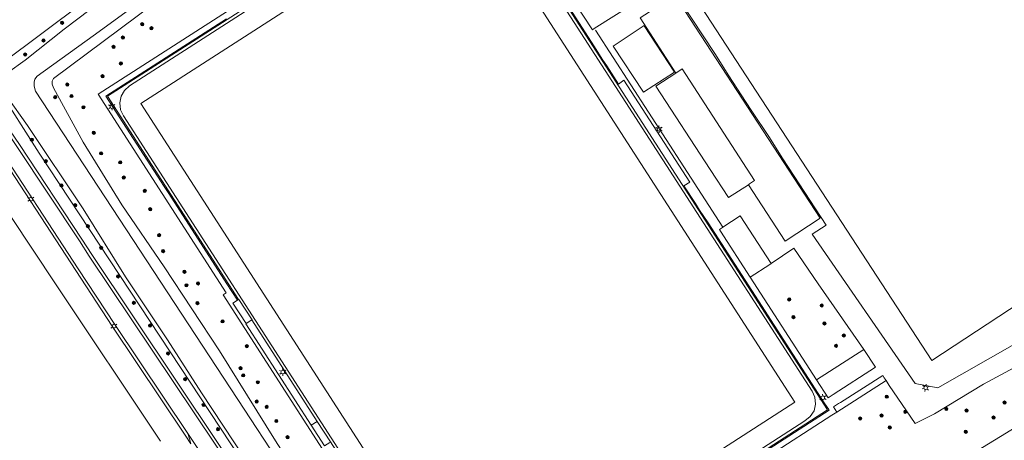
# Model space of a CAD drawing. Header units: metres. Extents: x 89872 to 94585, y 463299 to 469000.
# Tile 38 of 230: x 91178 to 91341, y 464043 to 464112. Entities that reach past the tile are written whole.
import ezdxf

# ---------------------------------------------------------------- set-up
doc = ezdxf.new("R2010")
doc.units = ezdxf.units.M
doc.layers.get('0').update_dxf_attribs({"linetype": 'CONTINUOUS'})
for name, color, linetype, lineweight in [('B-WE-GR-BEPLANTING_CULTUUR-G', 251, 'CONTINUOUS', 13), ('B-WE-GR-BOOM-S', 251, 'CONTINUOUS', 13), ('B-WE-IE-TERREINAFSCHEIDING-G', 251, 'CONTINUOUS', 13), ('B-WE-IE-TERREINAFSCHEIDING_KUNSTMATIG_HEKWERK-G', 251, 'CONTINUOUS', 13), ('B-WE-KL-ET_LS_OV_LICHTMAST-S', 251, 'CONTINUOUS', 13), ('B-WE-OG-TOPOGRAFIE_BEBOUWING-GV', 251, 'CONTINUOUS', 13), ('B-WE-OG-TOPOGRAFIE_BEBOUWING_LUIFEL-GV', 251, 'CONTINUOUS', 13), ('B-WE-OG-TOPOGRAFIE_WATER-GV', 251, 'CONTINUOUS', 13), ('B-WE-RI-HWA_GOOT_LIJNGOOT-G', 251, 'CONTINUOUS', 13), ('B-WE-VH-VERHARDING-GV', 251, 'CONTINUOUS', 13), ('B-WE-VW-MARKERING-G', 251, 'CONTINUOUS', 13)]:
    doc.layers.add(name, color=color, linetype=linetype, lineweight=lineweight)

# ---------------------------------------------------------------- blocks, each defined once
blk = doc.blocks.new('Q_BOOM')
for radius in [0.27, 0.18, 0.09]:
    blk.add_circle((0, 0), radius)
blk = doc.blocks.new('Q_LICHTMAST')
for points in [[(-0.26, 0.15), (-0.52, 0.3)], [(0, 0.3), (0, 0.6)], [(0.26, 0.15), (0.52, 0.3)], [(-0.26, -0.15), (-0.52, -0.3)], [(0, -0.3), (0, -0.6)], [(0.26, -0.15), (0.52, -0.3)]]:
    blk.add_lwpolyline(points)
blk.add_circle((0, 0), 0.3)
blk = doc.blocks.new('LDN_BLOK2_AUTOCAD_OD_1_FMEBLOCK15')
at = {"layer": 'B-WE-VH-VERHARDING-GV'}
for points in [[(-22.97, -50.18), (-40.39, -23.14), (-39.9, -22.82), (-61.04, 10.02), (1.38, 50.18), (2.96, 47.82), (3.35, 47.19)], [(61.04, -42.53), (60.22, -43.05), (49.17, -50.18)], [(-22.26, -50.18), (-22.45, -49.88), (-22.87, -50.18)]]:
    blk.add_lwpolyline(points, dxfattribs=at)
blk = doc.blocks.new('LDN_BLOK2_AUTOCAD_OD_1_FMEBLOCK16')
at = {"layer": 'B-WE-VH-VERHARDING-GV'}
blk.add_line((-22.67, -46.67), (-20.91, -49.39), dxfattribs=at)
blk.add_lwpolyline([(47.04, -49.39), (59.51, -41.36), (1.05, 49.39), (-59.51, 10.49), (-37.84, -23.13)], dxfattribs=at)
blk = doc.blocks.new('LDN_BLOK2_AUTOCAD_OD_1_FMEBLOCK4')
at = {"layer": 'B-WE-OG-TOPOGRAFIE_WATER-GV'}
for points in [[(-57.44, -88.49), (-59.29, -85.6), (-68.56, -70.72), (-77.69, -56.8), (-84.69, -46.57), (-91.11, -36.18), (-95.99, -27.21), (-96.22, -26.61), (-96.24, -26.12), (-96.01, -25.66), (-73.72, -9.03), (-59.9, 0.88), (-45.02, 10.73), (-28.91, 21.15), (-13.85, 31.25), (0.24, 40.47), (15.11, 50.13), (28.79, 59.45), (44.22, 69.44)], [(96.24, -62.97), (81.77, -71.84), (54.58, -88.49)]]:
    blk.add_lwpolyline(points, dxfattribs=at)
blk = doc.blocks.new('LDN_BLOK2_AUTOCAD_OD_1_FMEBLOCK9')
at = {"layer": 'B-WE-IE-TERREINAFSCHEIDING-G'}
for points in [[(2.73, 46.77), (1.95, 47.63), (0.93, 48.19), (-0.21, 48.39), (-1.36, 48.2), (-2.38, 47.66), (-55.88, 13.2), (-56.73, 12.46), (-57.29, 11.49), (-57.51, 10.39), (-57.37, 9.27), (-56.87, 8.27), (-20.36, -48.39)], [(46.08, -48.39), (55.71, -42.17), (56.62, -41.48), (57.24, -40.53), (57.51, -39.42), (57.4, -38.28), (56.93, -37.25), (24.45, 13.08), (2.73, 46.77)]]:
    blk.add_lwpolyline(points, dxfattribs=at)

msp = doc.modelspace()

# ---------------------------------------------------------------- linework, layer by layer
at = {"layer": 'B-WE-GR-BEPLANTING_CULTUUR-G'}
for p, q in [((91298.16, 464098.55), (91295.38, 464102.78)), ((91301.98, 464092.74), (91299.21, 464096.94)), ((91309.89, 464052.51), (91317.71, 464057.55)), ((91321.37, 464052.39), (91313.22, 464047.18))]:
    msp.add_line(p, q, dxfattribs=at)
for points in [[(91330.29, 464179.98), (91298.25, 464158.99), (91272.65, 464142.12), (91328.96, 464055.7)], [(91328.96, 464055.7), (91354.6, 464072.56), (91386.61, 464093.47), (91330.29, 464179.98)], [(91293.05, 464106.47), (91285.27, 464118.37), (91282.88, 464116.8), (91269.22, 464138.72)], [(91212.62, 464039.53), (91211, 464041.99), (91190.1, 464073.25), (91188.47, 464075.79), (91178.13, 464091.41), (91175.06, 464095.97), (91171.26, 464101.88), (91171.24, 464101.92)], [(91206.49, 464041.94), (91205.53, 464043.39), (91193.47, 464061.41), (91187.44, 464070.62), (91173.23, 464092.32), (91171.26, 464095.33)], [(91167.36, 464092.15), (91169.17, 464090.81), (91184.1, 464068.41), (91201.44, 464042.38)], [(91304.3, 464089.07), (91311.46, 464078.12), (91309.15, 464076.58), (91326.21, 464051.93), (91329.92, 464051.19), (91350.55, 464062.92)], [(91298.93, 464069.5), (91302.19, 464071.6), (91302.4, 464071.74)], [(91205.95, 464043.66), (91206.32, 464042.57), (91206.49, 464041.94)]]:
    msp.add_lwpolyline(points, dxfattribs=at)
at = {"layer": 'B-WE-IE-TERREINAFSCHEIDING_KUNSTMATIG_HEKWERK-G'}
for p, q in [((91264.81, 464120.62), (91273.18, 464107.58)), ((91273.18, 464107.58), (91274.48, 464105.56)), ((91274.48, 464105.56), (91275.21, 464104.42)), ((91202.07, 464084.47), (91202.8, 464083.33)), ((91202.8, 464083.33), (91204.19, 464081.17)), ((91290.57, 464080.6), (91289.87, 464081.68)), ((91204.19, 464081.17), (91212.42, 464068.4)), ((91291.95, 464078.48), (91290.57, 464080.6)), ((91300.28, 464065.58), (91291.95, 464078.48)), ((91212.42, 464068.4), (91214.18, 464065.68)), ((91311.17, 464048.73), (91300.28, 464065.58)), ((91215.53, 464061.78), (91226.35, 464045)), ((91311.9, 464047.6), (91311.17, 464048.73))]:
    msp.add_line(p, q, dxfattribs=at)
for points in [[(91212.34, 464112.21), (91192.44, 464099.41), (91202.07, 464084.47)], [(91289.87, 464081.68), (91287.97, 464084.62), (91288.93, 464085.21), (91278.01, 464102.06), (91277.15, 464101.4), (91275.21, 464104.42)], [(91299.58, 464039.53), (91311.95, 464047.51), (91311.9, 464047.6)]]:
    msp.add_lwpolyline(points, dxfattribs=at)
at = {"layer": 'B-WE-OG-TOPOGRAFIE_BEBOUWING-GV'}
for p, q in [((91286.39, 464103.39), (91281.42, 464111.03)), ((91292.28, 464087.31), (91295.32, 464082.65)), ((91295.32, 464082.65), (91298.62, 464084.79)), ((91298.62, 464084.79), (91298.81, 464084.91))]:
    msp.add_line(p, q, dxfattribs=at)
for points in [[(91281.42, 464111.03), (91281.38, 464111.09), (91276.26, 464107.71), (91281.27, 464100.06), (91286.39, 464103.39)], [(91286.65, 464103.25), (91283.33, 464101.1), (91292.28, 464087.31)], [(91287.68, 464103.92), (91286.84, 464103.37), (91286.65, 464103.25)]]:
    msp.add_lwpolyline(points, dxfattribs=at)
at = {"layer": 'B-WE-OG-TOPOGRAFIE_BEBOUWING_LUIFEL-GV'}
for p, q in [((91214.36, 464065.79), (91214.18, 464065.68)), ((91214.4, 464065.82), (91214.36, 464065.79)), ((91227.36, 464045.65), (91227.35, 464045.64)), ((91229.55, 464042.27), (91227.36, 464045.65))]:
    msp.add_line(p, q, dxfattribs=at)
for points in [[(91310.5, 464079.24), (91286.49, 464116.12), (91280.72, 464112.37), (91286.65, 464103.25)], [(91286.65, 464103.25), (91286.65, 464103.25), (91287.68, 464103.92)], [(91298.81, 464084.91), (91299.66, 464085.47), (91287.68, 464103.92)], [(91298.81, 464084.91), (91298.62, 464084.79), (91298.62, 464084.79)], [(91298.62, 464084.79), (91304.68, 464075.45), (91310.5, 464079.24)], [(91214.18, 464065.68), (91213.42, 464065.2), (91215.59, 464061.82), (91216.53, 464062.42)], [(91216.53, 464062.42), (91216.58, 464062.44), (91214.4, 464065.82)], [(91227.35, 464045.64), (91226.38, 464045.01), (91228.58, 464041.62), (91229.42, 464042.18)]]:
    msp.add_lwpolyline(points, dxfattribs=at)
at = {"layer": 'B-WE-OG-TOPOGRAFIE_WATER-GV'}
for points in [[(91345.6, 464218.97), (91344.81, 464219.01), (91343.95, 464218.87), (91342.99, 464218.55), (91324.44, 464206.79), (91294.55, 464186.89), (91246.25, 464155.58), (91216.39, 464135.72), (91175.05, 464104.74)], [(91347.44, 464215.63), (91347.33, 464215.03), (91346.82, 464214.23), (91346.41, 464213.85), (91346.01, 464213.59), (91332.96, 464205.25), (91307.22, 464188.43), (91296.83, 464181.27), (91270.98, 464164.3), (91260.02, 464156.95), (91230.46, 464137.93), (91219.63, 464130.74), (91209.83, 464123.87), (91199.79, 464116.35), (91190.3, 464109.38), (91181.09, 464102.76), (91180.7, 464102.22)], [(91176.16, 464103.31), (91179.06, 464105.36), (91185.51, 464110.52), (91191.87, 464115.36), (91201.53, 464122.43), (91211.32, 464129.86), (91221.17, 464136.6), (91228.96, 464142.01), (91247.13, 464153.92), (91263.41, 464164.48), (91271.68, 464170.2), (91279.92, 464175.78), (91283.97, 464178.31), (91286.18, 464179.53), (91289.31, 464181), (91290.77, 464182.06), (91293.77, 464184.38), (91297.55, 464187.07), (91303.77, 464190.99), (91306.19, 464192.6), (91313.14, 464197.55)], [(91175.05, 464104.74), (91174.59, 464104.12), (91174.22, 464103.01), (91174.11, 464101.97), (91174.34, 464101.02), (91181.41, 464089.99), (91214.7, 464039.53)], [(91180.7, 464102.22), (91180.55, 464101.73), (91180.57, 464101.08), (91180.79, 464100.24)], [(91215.4, 464039.53), (91208.22, 464050.37), (91202.58, 464059.15), (91195.68, 464069.56), (91188.68, 464080.78), (91179.44, 464094.56), (91176.13, 464099.33), (91175.73, 464100.69)], [(91180.79, 464100.24), (91215.28, 464047.65), (91220.62, 464039.53)]]:
    msp.add_lwpolyline(points, dxfattribs=at)
at = {"layer": 'B-WE-RI-HWA_GOOT_LIJNGOOT-G'}
msp.add_line((91294.39, 464077.75), (91287.95, 464087.74), dxfattribs=at)
msp.add_lwpolyline([(91287.95, 464087.74), (91287.95, 464087.74), (91273.37, 464110.35)], dxfattribs=at)
at = {"layer": 'B-WE-VH-VERHARDING-GV'}
for p, q in [((91293.05, 464106.47), (91295.38, 464102.78)), ((91298.16, 464098.55), (91299.21, 464096.94)), ((91301.98, 464092.74), (91304.3, 464089.07)), ((91297.28, 464079.63), (91294.39, 464077.75)), ((91302.4, 464071.74), (91297.28, 464079.63)), ((91294.39, 464077.75), (91294.35, 464077.73)), ((91298.93, 464069.5), (91309.89, 464052.51)), ((91216.53, 464062.42), (91227.35, 464045.64)), ((91208.71, 464039.53), (91205.95, 464043.66))]:
    msp.add_line(p, q, dxfattribs=at)
for points in [[(91273.13, 464110.63), (91279.63, 464114.72), (91276.16, 464120.41), (91263.45, 464140.98), (91263.18, 464141.42), (91262.95, 464141.8)], [(91257.33, 464134.03), (91272.84, 464110.42), (91273.13, 464110.63)], [(91170.84, 464101.62), (91174.64, 464095.69), (91177.71, 464091.13), (91188.05, 464075.51), (91189.68, 464072.97), (91210.59, 464041.71), (91212.02, 464039.53)], [(91205.95, 464043.66), (91193.89, 464061.69), (91187.86, 464070.89), (91173.65, 464092.59), (91171.68, 464095.6)], [(91294.35, 464077.73), (91293.84, 464077.4), (91294.02, 464077.12), (91298.93, 464069.5)], [(91317.71, 464057.55), (91310.18, 464068.42), (91306.12, 464074.31), (91302.4, 464071.74)], [(91376.01, 464065.05), (91371.21, 464072.2), (91358.15, 464062.92), (91337.49, 464051.82), (91329.4, 464046.92), (91326.21, 464045.28), (91321.9, 464051.56), (91321.37, 464052.39)], [(91312.61, 464050.07), (91319.65, 464054.6), (91317.71, 464057.55)], [(91309.89, 464052.51), (91311.8, 464049.54), (91312.61, 464050.07)], [(91321.37, 464052.39), (91321.07, 464052.86), (91320.83, 464053.24), (91313.83, 464048.76), (91313.54, 464048.58)], [(91313.54, 464048.58), (91312.67, 464048.04), (91313.22, 464047.18)]]:
    msp.add_lwpolyline(points, dxfattribs=at)
at = {"layer": 'B-WE-VW-MARKERING-G'}
msp.add_lwpolyline([(91236.04, 464039.53), (91198.2, 464098.23), (91252.07, 464132.95), (91306.3, 464048.84), (91291.87, 464039.53)], dxfattribs=at)

# ---------------------------------------------------------------- block references
at = {"layer": 'B-WE-GR-BOOM-S'}
for p, rotation in [((91185.19, 464111.56), 36.84749551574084), ((91198.44, 464111.32), 36.73637587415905), ((91199.95, 464110.65), 36.73637587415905), ((91195.24, 464109.11), 36.73637587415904), ((91182.11, 464108.64), 38.65980825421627), ((91193.7, 464107.58), 36.73637587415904), ((91179.08, 464106.31), 38.65980825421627), ((91194.91, 464104.84), 32.75614401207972), ((91191.88, 464102.73), 32.75614401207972), ((91186.05, 464101.35), 36.73637587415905), ((91184.06, 464099.28), 118.5276196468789), ((91186.74, 464099.45), 118.5276196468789), ((91188.71, 464097.58), 118.5276196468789), ((91190.41, 464093.38), 118.5276196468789), ((91180.2, 464092.21), 122.6661059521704), ((91191.63, 464089.97), 121.7205569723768), ((91182.48, 464088.66), 123.4082282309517), ((91194.79, 464088.48), 122.7764827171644), ((91185.08, 464084.67), 123.4082282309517), ((91195.38, 464085.97), 121.7205569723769), ((91198.85, 464083.76), 122.7764827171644), ((91187.37, 464081.38), 123.4082282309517), ((91199.75, 464080.73), 122.7764827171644), ((91189.45, 464077.91), 123.4082282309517), ((91201.21, 464076.42), 124.3913884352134), ((91191.65, 464074.34), 123.4082282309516), ((91201.88, 464073.81), 124.3913884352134), ((91205.4, 464070.39), 123.2527619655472), ((91194.43, 464069.62), 123.4082282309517), ((91205.74, 464068.15), 123.2527619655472), ((91207.65, 464068.47), 122.7764827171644), ((91197.06, 464065.25), 123.4082282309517), ((91207.55, 464065.2), 123.2527619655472), ((91305.37, 464065.82), 122.8041898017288), ((91310.74, 464064.81), 124.711595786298), ((91211.72, 464062.19), 122.7967740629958), ((91306.06, 464062.9), 122.8041898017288), ((91311.2, 464061.84), 124.711595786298), ((91199.72, 464061.5), 123.4082282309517), ((91314.39, 464059.85), 124.711595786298), ((91202.69, 464056.89), 123.4082282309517), ((91215.72, 464058.08), 122.7967740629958), ((91313.11, 464058.14), 32.8040153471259), ((91214.69, 464054.43), 121.943023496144), ((91205.51, 464052.63), 123.4082282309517), ((91215.12, 464053.26), 121.943023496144), ((91217.54, 464052.11), 121.943023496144), ((91217.35, 464048.92), 121.943023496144), ((91321.5, 464049.73), 124.4554674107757), ((91340.96, 464048.75), 28.24780831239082), ((91208.57, 464048.36), 123.4082282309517), ((91219, 464048.05), 121.943023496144), ((91324.56, 464047.23), 124.4554674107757), ((91331.34, 464047.71), 31.20270400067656), ((91334.68, 464047.43), 31.20270400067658), ((91220.6, 464045.71), 121.943023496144), ((91317.1, 464046.11), 32.58431806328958), ((91320.64, 464046.61), 124.4554674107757), ((91339.15, 464046.28), 31.49270525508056), ((91210.95, 464044.35), 123.4082282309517), ((91322, 464044.64), 124.4554674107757), ((91334.55, 464043.94), 31.49270525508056), ((91222.45, 464043.03), 122.6265552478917)]:
    msp.add_blockref('Q_BOOM', p, dxfattribs=dict(at, rotation=rotation))
at = {"layer": 'B-WE-IE-TERREINAFSCHEIDING-G'}
msp.add_blockref('LDN_BLOK2_AUTOCAD_OD_1_FMEBLOCK9', (91252.23, 464087.92), dxfattribs=at)
at = {"layer": 'B-WE-KL-ET_LS_OV_LICHTMAST-S'}
for p, rotation in [((91193.41, 464097.7), 122.8052042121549), ((91283.86, 464093.96), 122.8215828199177), ((91180.03, 464082.38), 123.2220272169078), ((91193.76, 464061.4), 123.7750553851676), ((91221.66, 464053.8), 122.8054300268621), ((91327.92, 464051.2), 168.8357067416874), ((91310.92, 464049.56), 122.7892198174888)]:
    msp.add_blockref('Q_LICHTMAST', p, dxfattribs=dict(at, rotation=rotation))
at = {"layer": 'B-WE-OG-TOPOGRAFIE_WATER-GV'}
msp.add_blockref('LDN_BLOK2_AUTOCAD_OD_1_FMEBLOCK4', (91279.77, 464128.02), dxfattribs=at)
at = {"layer": 'B-WE-VH-VERHARDING-GV'}
for name, p in [('LDN_BLOK2_AUTOCAD_OD_1_FMEBLOCK15', (91252.19, 464089.71)), ('LDN_BLOK2_AUTOCAD_OD_1_FMEBLOCK16', (91252.2, 464088.92))]:
    msp.add_blockref(name, p, dxfattribs=at)

doc.saveas('drawing.dxf')
